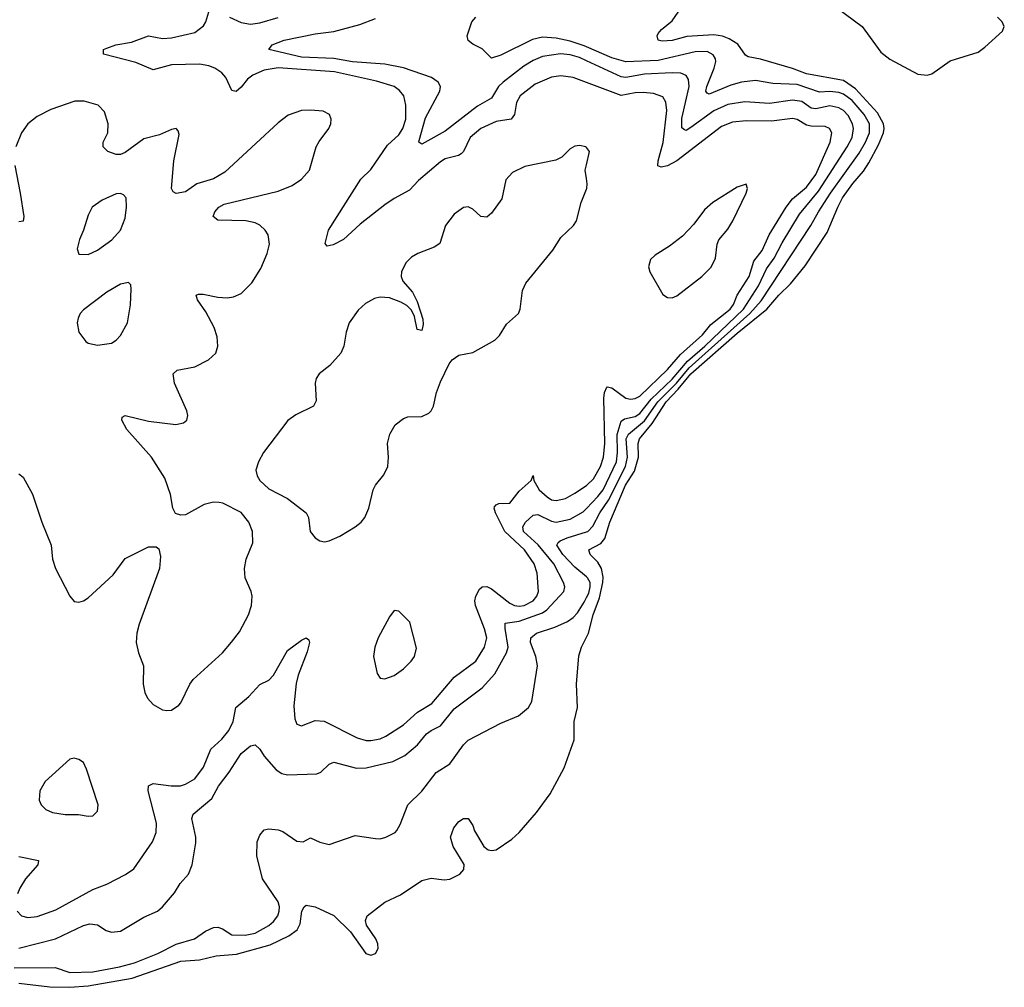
# Model space of a CAD drawing. Header units: inches. Extents: x 1550315 to 1685896, y 510706 to 640504.
# Tile 86 of 256: x 1607554 to 1611803, y 523482 to 527659. Entities that reach past the tile are written whole.
import ezdxf

# ---------------------------------------------------------------- set-up
doc = ezdxf.new("R2010")
doc.units = ezdxf.units.IN
doc.header["$MEASUREMENT"] = 0
doc.layers.add('B6502', color=7, linetype='Continuous')
doc.layers.add('B6512', color=7, linetype='Continuous')

msp = doc.modelspace()

# ---------------------------------------------------------------- linework, layer by layer
at = {"layer": 'B6502', "color": 5}
for points, elevation in [([(1610000, 527388.3), (1609942.9, 527410), (1609890, 527416.7), (1609850, 527410.9), (1609779.3, 527380.7), (1609714.3, 527330), (1609698.2, 527301.8), (1609690, 527249.7), (1609675.9, 527230), (1609610, 527220.2), (1609544.5, 527190), (1609498.3, 527150), (1609469.6, 527090.4), (1609459.9, 527080.1), (1609447.7, 527072.3), (1609390, 527058), (1609370, 527045), (1609275, 526965), (1609236.7, 526923.3), (1609170, 526887.2), (1609130, 526859.6), (1609023.8, 526776.2), (1608951.8, 526710), (1608907.7, 526687.7), (1608881.2, 526681.2), (1608872.7, 526692.7), (1608887.6, 526750), (1609026.4, 526970), (1609070, 527012.1), (1609142.3, 527117.7), (1609190, 527162.1), (1609208.3, 527190), (1609220.7, 527230), (1609221.2, 527290), (1609212.2, 527330), (1609194, 527354), (1609169.7, 527370), (1609094.1, 527394.1), (1608913.5, 527433.5), (1608670, 527450.5), (1608610, 527441.3), (1608560.1, 527419.9), (1608537.2, 527402.8), (1608510, 527367.3), (1608489, 527349), (1608470, 527354), (1608443.6, 527410), (1608426.4, 527430), (1608395.8, 527450), (1608370, 527460.5), (1608330, 527467.1), (1608210, 527464.7), (1608130, 527442.7), (1608054.8, 527474.8), (1607916, 527510), (1607916, 527530), (1607930, 527536.5), (1607969, 527550), (1608037.4, 527562.5), (1608110, 527589.1), (1608170, 527578.5), (1608210, 527580.4), (1608310, 527604.4), (1608348, 527632), (1608357.9, 527650), (1608370, 527693.4)], 380), ([(1608459.1, 527670), (1608510, 527647.3), (1608550, 527640.1), (1608590, 527645.3), (1608670, 527668.9)], 380), ([(1610000, 527481.5), (1609970, 527495.2), (1609930, 527506.9), (1609888.6, 527511.4), (1609810, 527500.4), (1609770, 527483.2), (1609730, 527459.1), (1609640.7, 527390), (1609621, 527370), (1609590, 527320.7), (1609530, 527286.4), (1609390, 527177.8), (1609290, 527122), (1609276.9, 527130), (1609277.6, 527137.6), (1609305, 527235), (1609367.7, 527350), (1609369.9, 527370), (1609360.2, 527390), (1609331.6, 527410), (1609210.7, 527450.7), (1609130, 527467.6), (1608990, 527477.4), (1608910, 527490.9), (1608770, 527497.1), (1608629.3, 527530), (1608643.7, 527550), (1608696, 527570), (1608830, 527598.2), (1608910, 527607.7), (1609022.2, 527637.8), (1609090, 527664.1)], 360), ([(1610000, 527541.8), (1609990, 527546.2), (1609930, 527566.4), (1609870, 527579.9), (1609810, 527583.3), (1609766.8, 527573.2), (1609630, 527505.3), (1609590, 527492.7), (1609550, 527533.2), (1609510, 527553.2), (1609490, 527569), (1609486, 527590), (1609505.1, 527650), (1609522.6, 527670)], 340), ([(1607550, 525698.8), (1607570, 525684), (1607610.2, 525610.1), (1607650.2, 525490), (1607690.3, 525390), (1607696.4, 525330), (1607708.5, 525290), (1607770, 525171), (1607790, 525146.8), (1607810, 525144.9), (1607830, 525150.6), (1607850, 525163), (1607957.4, 525262.6), (1608010, 525333.4), (1608110, 525382.8), (1608143.6, 525383.6), (1608155.3, 525375.3), (1608162, 525342), (1608157, 525290), (1608069.3, 525050), (1608059.7, 525010), (1608057.2, 524970), (1608066.5, 524926.5), (1608088.9, 524870), (1608086.5, 524790), (1608094.1, 524754.1), (1608106, 524730), (1608130, 524702.6), (1608170, 524680.3), (1608190, 524676.5), (1608210, 524679), (1608240.4, 524699.6), (1608250, 524710.4), (1608288, 524790), (1608302.9, 524810), (1608430, 524926.4), (1608468.8, 524971.2), (1608502.9, 525017.1), (1608541.2, 525090), (1608554.6, 525130), (1608557.4, 525170), (1608553.5, 525190), (1608527.9, 525250), (1608524.2, 525290), (1608531.1, 525330), (1608559.8, 525400.2), (1608559.7, 525450), (1608543.2, 525490), (1608510, 525531.4), (1608431.4, 525571.4), (1608415.3, 525575.3), (1608390, 525575.9), (1608350, 525566), (1608270, 525521.3), (1608250, 525519.5), (1608227.3, 525527.3), (1608215.1, 525550), (1608205.1, 525610), (1608180.5, 525680.5), (1608123.5, 525770), (1608016.8, 525890), (1607995.1, 525930), (1607996.5, 525943.5), (1608010, 525950.3), (1608110, 525925.5), (1608227.8, 525912.2), (1608261.2, 525918.8), (1608276, 525930), (1608279.5, 525950), (1608275.6, 525970), (1608222.8, 526090), (1608216.9, 526130), (1608233.6, 526146.4), (1608310, 526160.2), (1608369.6, 526190), (1608401, 526219), (1608409.8, 526250.2), (1608407.2, 526290), (1608394.1, 526330), (1608357.5, 526397.5), (1608321.5, 526450), (1608316, 526470), (1608325.7, 526474.3), (1608346.4, 526473.6), (1608410, 526461), (1608450, 526458.9), (1608477.4, 526462.6), (1608510, 526477.6), (1608556.6, 526523.4), (1608594.8, 526585.2), (1608622.7, 526650), (1608632.2, 526690), (1608626.2, 526730), (1608613.8, 526750), (1608590, 526772.2), (1608570, 526781.7), (1608530, 526791.2), (1608410, 526793), (1608389.8, 526809.8), (1608395.8, 526830), (1608413.6, 526850), (1608436.8, 526863.2), (1608670, 526918.1), (1608730, 526943), (1608770.9, 526970), (1608804.8, 527010), (1608834.4, 527110), (1608846.3, 527133.7), (1608888.7, 527190), (1608896.8, 527210), (1608898.5, 527230), (1608891.1, 527250), (1608863.9, 527263.9), (1608810, 527269), (1608770, 527266.6), (1608713.5, 527246.5), (1608670, 527214.4), (1608439.5, 527000.5), (1608390, 526972.4), (1608319.3, 526950), (1608270, 526915.5), (1608230, 526908.2), (1608216.6, 526916.6), (1608209.2, 526930), (1608218.8, 527050), (1608242.9, 527162.9), (1608238.9, 527178.9), (1608230, 527189.3), (1608210, 527185.1), (1608157.8, 527162.2), (1608090, 527145), (1608010, 527085.2), (1607990, 527077.2), (1607970, 527076.8), (1607934.3, 527090), (1607914.8, 527110), (1607914.5, 527130), (1607935.3, 527170), (1607936.5, 527210), (1607921, 527261), (1607893, 527290), (1607832.3, 527307.7), (1607792.6, 527307.4), (1607689, 527271), (1607630, 527241.5), (1607590, 527208.8), (1607562, 527170), (1607537.9, 527110)], 420), ([(1610000, 527107.3), (1609998, 527110), (1609970, 527116.4), (1609950, 527112.6), (1609930, 527101.3), (1609893.9, 527066.1), (1609868, 527052), (1609734.6, 527025.4), (1609681.1, 526998.9), (1609652.3, 526967.7), (1609634.4, 526885.6), (1609590, 526823.5), (1609570, 526806), (1609544, 526810), (1609510, 526841.2), (1609490, 526851.4), (1609470, 526848.3), (1609430, 526819.1), (1609392.6, 526770), (1609366.8, 526693.2), (1609343.3, 526676.7), (1609272, 526650), (1609245.5, 526634.5), (1609220.7, 526610), (1609201.6, 526570), (1609200.2, 526550), (1609208.4, 526530), (1609250, 526483.1), (1609270, 526442.8), (1609294.2, 526365.8), (1609296.1, 526343.9), (1609290, 526318), (1609270, 526322), (1609258.3, 526378.3), (1609244.8, 526404.8), (1609224.6, 526424.6), (1609199.2, 526439.2), (1609150, 526457.9), (1609110, 526460.8), (1609085.1, 526454.9), (1609046.2, 526433.8), (1609015.1, 526404.9), (1608975.9, 526350), (1608963.2, 526310), (1608953.7, 526250), (1608940.3, 526219.7), (1608893.3, 526166.7), (1608847.2, 526130), (1608833.7, 526110), (1608828.8, 526090), (1608833.3, 526013.3), (1608822.4, 525990), (1608746.1, 525953.9), (1608711.2, 525928.8), (1608606.6, 525790), (1608584.2, 525750), (1608574, 525714), (1608578.5, 525690), (1608590.1, 525670.1), (1608630, 525634.4), (1608710, 525592), (1608790.2, 525530.2), (1608800.3, 525510), (1608807.2, 525450), (1608830, 525422.4), (1608850, 525409.3), (1608870, 525405.2), (1608890, 525408.6), (1608936.3, 525430), (1609002.4, 525470), (1609028, 525490), (1609044, 525510), (1609061.1, 525550), (1609079.1, 525630), (1609089.8, 525650), (1609125.7, 525694.3), (1609143.1, 525730), (1609146.6, 525770), (1609142, 525830), (1609151.8, 525870), (1609174.8, 525910), (1609210, 525938), (1609230, 525944.7), (1609290, 525945.5), (1609319.4, 525960.6), (1609329.8, 525970.2), (1609339.8, 525990), (1609353.5, 526050), (1609370, 526095.5), (1609407, 526173), (1609420.5, 526190), (1609448.9, 526211.1), (1609510, 526222.8), (1609604.8, 526275.2), (1609624.9, 526295.1), (1609655.2, 526344.8), (1609706.6, 526390), (1609714.8, 526410), (1609724.1, 526490), (1609738, 526522), (1609855.3, 526664.7), (1609890, 526718.7), (1609944.2, 526770), (1609956.8, 526790), (1609977.8, 526870), (1610000, 526926.8)], 420), ([(1607532.8, 527030), (1607556.6, 526910), (1607572, 526810), (1607570, 526789), (1607550, 526786)], 420), ([(1610000, 526974), (1609994.8, 527010), (1610000, 527033)], 420), ([(1607544, 523810), (1607561.6, 523790), (1607590, 523783.5), (1607630, 523787.5), (1607710, 523816.4), (1607870, 523904.6), (1607930, 523927.3), (1608011.6, 523968.4), (1608046.6, 523993.4), (1608127.2, 524110), (1608143.7, 524150), (1608144.7, 524190), (1608108.7, 524330), (1608110, 524351.8), (1608130, 524362.2), (1608208.2, 524351.8), (1608247.7, 524352.3), (1608270, 524359.2), (1608310, 524382.5), (1608347.9, 524432.1), (1608378.9, 524510), (1608427.2, 524552.8), (1608456.9, 524590), (1608476.2, 524630), (1608486.5, 524690), (1608543.2, 524736.8), (1608590, 524789.2), (1608630, 524807.4), (1608650, 524828.9), (1608710, 524936.5), (1608770, 524981.1), (1608790.4, 524990.4), (1608802, 524982), (1608804.9, 524970), (1608794.4, 524930), (1608755.6, 524830), (1608747.2, 524792.8), (1608737.3, 524697.3), (1608741.6, 524641.6), (1608750, 524617.3), (1608770, 524610.5), (1608830, 524633.8), (1608868.9, 524631.1), (1609010, 524558.9), (1609050, 524547.5), (1609070, 524546.9), (1609110, 524555), (1609134.2, 524565.8), (1609210, 524615), (1609270.6, 524670), (1609333, 524707), (1609430, 524820.1), (1609522.1, 524890), (1609560.7, 524950), (1609570.4, 524990), (1609560.5, 525030), (1609521.8, 525130), (1609518.6, 525150), (1609522.2, 525170), (1609539.2, 525200.8), (1609550, 525211), (1609570, 525211.6), (1609590, 525202), (1609670, 525140.6), (1609690, 525130.1), (1609710, 525127), (1609730.9, 525130), (1609770, 525149.6), (1609786.6, 525170), (1609793.8, 525190), (1609788.1, 525270), (1609774.3, 525310), (1609732.2, 525370), (1609647.3, 525450), (1609607.8, 525530), (1609601.3, 525550), (1609603.7, 525556.3), (1609610, 525564.9), (1609622, 525570), (1609670, 525572.2), (1609710, 525624.2), (1609761.2, 525670), (1609770, 525692), (1609773.7, 525670), (1609795.6, 525630), (1609830, 525598.6), (1609850, 525586.9), (1609870, 525583.8), (1609910, 525592.5), (1609950, 525614.7), (1610000, 525648.5)], 380), ([(1607550.7, 523650.7), (1607708.9, 523691.1), (1607830, 523749.2), (1607856.5, 523756.5), (1607890, 523752.2), (1607927.6, 523727.6), (1607950, 523720.3), (1607990, 523724.9), (1608090, 523784.2), (1608148.7, 523811.3), (1608170, 523828.7), (1608221.7, 523890), (1608246.6, 523930), (1608282.6, 523970), (1608298, 524010), (1608314.1, 524105.9), (1608314, 524130), (1608297.1, 524210), (1608302.8, 524230), (1608382.8, 524297.1), (1608411.8, 524350), (1608457.6, 524410), (1608510, 524491.6), (1608550, 524524.6), (1608570, 524528.8), (1608590, 524510.3), (1608610, 524479.6), (1608661.3, 524421.3), (1608685.5, 524405.5), (1608710, 524399), (1608836, 524404), (1608853.6, 524410), (1608890, 524445.3), (1608910, 524453.6), (1609008.3, 524428.3), (1609050, 524428.9), (1609163.9, 524456.1), (1609216.8, 524483.2), (1609271.7, 524528.3), (1609310, 524575.8), (1609330, 524590.8), (1609370, 524610.1), (1609430, 524683.9), (1609550, 524774.5), (1609605.4, 524834.6), (1609654.9, 524925.1), (1609662.3, 524950), (1609649.4, 525030.6), (1609650, 525053.6), (1609710, 525063.1), (1609810, 525098.9), (1609828.5, 525111.5), (1609903.2, 525190), (1609906.3, 525210), (1609901.4, 525230), (1609860.1, 525310), (1609792, 525392), (1609729.2, 525450), (1609725.8, 525470), (1609737, 525490), (1609770, 525520.1), (1609790, 525522.6), (1609850, 525494), (1609870, 525490.5), (1609930, 525503.1), (1609985.8, 525534.2), (1610000, 525548.8)], 360), ([(1610000, 525254.1), (1609950, 525294.9), (1609897.6, 525350), (1609872.9, 525390), (1609877.8, 525402.2), (1609886.3, 525410), (1609917.3, 525422.7), (1610000, 525448.2)], 340), ([(1607530, 523565.3), (1607707.2, 523567.2), (1607770, 523546.2), (1607869.3, 523549.3), (1607985.6, 523570), (1608050, 523587.8), (1608150, 523627.2), (1608230, 523668.6), (1608308.8, 523691.2), (1608356.4, 523723.6), (1608390, 523739.7), (1608410, 523741.8), (1608430, 523734.9), (1608470, 523708.7), (1608527.4, 523707.4), (1608570, 523715.1), (1608630, 523748.3), (1608650, 523765.4), (1608667.9, 523790), (1608674.5, 523810), (1608675.4, 523830), (1608670, 523851.1), (1608602.2, 523950), (1608577.2, 524050), (1608578.9, 524110), (1608590, 524138.8), (1608610, 524162), (1608630, 524166), (1608670, 524162.4), (1608690, 524154.9), (1608750, 524112.9), (1608778, 524110), (1608810, 524127.3), (1608850, 524108), (1608890, 524099.1), (1609002.4, 524137.6), (1609090, 524123.8), (1609110, 524123), (1609134, 524130), (1609174, 524150), (1609181.5, 524158.5), (1609195.9, 524184.1), (1609229.6, 524270), (1609290, 524328.9), (1609351.4, 524408.6), (1609410, 524447.2), (1609470, 524529.2), (1609490, 524549.2), (1609630, 524622.8), (1609706.6, 524653.4), (1609749.7, 524690.3), (1609764, 524716), (1609788.9, 524870), (1609782.4, 524910), (1609758.7, 524970), (1609760.3, 524990), (1609784.7, 525010), (1609863.4, 525036.6), (1609918.3, 525061.7), (1609942.3, 525077.7), (1609961.1, 525098.9), (1609990, 525144.8), (1610000, 525164.1)], 340), ([(1607550, 523500.3), (1607684.6, 523484.6), (1607770, 523481.9), (1607850, 523488.4), (1608039.2, 523520.8), (1608250, 523594.1), (1608330, 523599.9), (1608402.9, 523617.1), (1608490, 523625.3), (1608635.1, 523664.9), (1608716.5, 523703.5), (1608751.4, 523730), (1608764.7, 523755.3), (1608771.6, 523810), (1608781.5, 523830), (1608790, 523835.8), (1608830, 523829.3), (1608910, 523792.6), (1608981.4, 523721.4), (1609048.3, 523628.3), (1609070, 523620.4), (1609090, 523628.5), (1609100.7, 523650), (1609099.8, 523670), (1609091.5, 523691.5), (1609051.4, 523750), (1609046.9, 523770), (1609053.5, 523790), (1609130, 523849.2), (1609198.3, 523881.7), (1609290, 523943.2), (1609330, 523953.6), (1609386.5, 523946.5), (1609410, 523949.1), (1609453.5, 523970), (1609471.5, 523990), (1609472.5, 524012.5), (1609424.4, 524090), (1609414, 524130), (1609427.3, 524170), (1609450, 524197.3), (1609470, 524210.6), (1609490, 524210.5), (1609510, 524181), (1609517.6, 524157.6), (1609557.4, 524090), (1609575.9, 524075.9), (1609590, 524072.3), (1609610, 524075.9), (1609678.7, 524121.3), (1609709.9, 524150.1), (1609784, 524236), (1609843, 524317), (1609904.4, 524430), (1609947.2, 524550), (1609947.4, 524630), (1609961.4, 524690), (1609957.3, 524790), (1609967.5, 524912.5), (1609978.7, 524950), (1610000, 524993.4)], 320), ([(1607550, 524046.9), (1607635.2, 524030), (1607632.5, 524010), (1607579, 523950), (1607555.5, 523910), (1607545.5, 523885.5)], 380)]:
    msp.add_lwpolyline(points, dxfattribs=dict(at, elevation=elevation))
for points, elevation in [([(1607990, 526909.4), (1607970, 526907.3), (1607910, 526879.5), (1607867.7, 526850), (1607850, 526815.3), (1607830.2, 526749.7), (1607812.4, 526710), (1607803, 526670), (1607810, 526646.8), (1607850, 526646), (1607890, 526663.8), (1607951.5, 526708.5), (1607989.5, 526750.5), (1608010, 526802), (1608015.8, 526850), (1608013.6, 526890), (1608002.9, 526902.9)], 440), ([(1608024, 526524), (1607990, 526517.6), (1607930, 526483.1), (1607830, 526406), (1607815.3, 526390), (1607806.3, 526370), (1607802.3, 526350), (1607809.1, 526310), (1607839.3, 526270), (1607850, 526263.1), (1607890, 526254.6), (1607950, 526262.4), (1607970, 526274.9), (1607990, 526295.5), (1608019.1, 526350), (1608032.3, 526427.7), (1608035.3, 526495.3), (1608034, 526514)], 440), ([(1609170, 525109.2), (1609150, 525081.2), (1609100.9, 524990), (1609087.1, 524950), (1609081.5, 524910), (1609097.2, 524837.2), (1609110, 524816.3), (1609130, 524813.4), (1609170, 524828.4), (1609210, 524857.2), (1609243.1, 524890), (1609258, 524910), (1609266.6, 524946.6), (1609237.8, 525057.8), (1609190, 525106)], 420), ([(1607790, 524471.5), (1607770, 524467), (1607663.7, 524370), (1607641.5, 524330), (1607638.3, 524290), (1607647.4, 524270), (1607666.7, 524250), (1607695.9, 524235.9), (1607750, 524227.6), (1607808.4, 524228.4), (1607850, 524220.8), (1607870, 524222.3), (1607890, 524242), (1607893.1, 524270), (1607843.3, 524423.3), (1607830, 524451.8), (1607810, 524465.6)], 420)]:
    msp.add_lwpolyline(points, close=True, dxfattribs=dict(at, elevation=elevation))
at = {"layer": 'B6512', "color": 5}
for points, elevation in [([(1610000, 524993.4), (1610008.7, 525011.3), (1610029, 525090), (1610056.8, 525163.2), (1610071.4, 525230), (1610073, 525253), (1610065.8, 525290), (1610050, 525316.9), (1610016.2, 525350), (1610009.8, 525370), (1610062.7, 525397.3), (1610080.2, 525419.7), (1610101.4, 525490), (1610169.2, 525650), (1610207.4, 525710), (1610225, 525770), (1610223.2, 525830), (1610229.2, 525850), (1610283.8, 525916.2), (1610344.2, 526010), (1610396.4, 526063.6), (1610450, 526129.6), (1610650, 526306.2), (1610778.6, 526410), (1610830, 526470.5), (1610881.2, 526518.8), (1610944, 526596), (1611039.5, 526740.5), (1611084.5, 526850), (1611105.6, 526890), (1611150, 526952.2), (1611195.6, 527004.4), (1611219.1, 527040.9), (1611260.7, 527119.3), (1611281.5, 527170), (1611284.8, 527190), (1611282, 527210), (1611256.5, 527256.5), (1611160.7, 527360.7), (1611110, 527396.4), (1610950, 527426), (1610890, 527448.3), (1610750.9, 527489.1), (1610698.4, 527498.4), (1610686.4, 527506.3), (1610653.1, 527553.1), (1610616.6, 527576.6), (1610587.2, 527587.2), (1610550, 527593.2), (1610433.1, 527586.8), (1610370, 527569.9), (1610326.3, 527566.3), (1610309.3, 527570), (1610305.6, 527590), (1610310, 527598.8), (1610323.8, 527616.2), (1610370, 527654.8), (1610409.4, 527710)], 320), ([(1611041.1, 527741.1), (1611189.4, 527630), (1611270, 527518.8), (1611310, 527487.9), (1611430, 527424.3), (1611470, 527419.7), (1611490, 527425.8), (1611570, 527481.6), (1611690, 527519.5), (1611720.1, 527539.9), (1611795.3, 527610), (1611803.5, 527630), (1611794.4, 527650), (1611774.7, 527670)], 320), ([(1610000, 525448.2), (1610005.7, 525450), (1610027.8, 525472.2), (1610057.8, 525530), (1610094.8, 525585.2), (1610168.3, 525730), (1610177.7, 525770), (1610171.4, 525850), (1610181.5, 525870), (1610250, 525927.9), (1610307.6, 526010), (1610388.1, 526090), (1610443.9, 526156.1), (1610704.7, 526390), (1610754.3, 526445.7), (1610969.1, 526770), (1611001.5, 526830), (1611053.2, 526910), (1611177.6, 527082.4), (1611204.6, 527130), (1611221, 527170), (1611221.1, 527210), (1611199.1, 527250), (1611146.5, 527310), (1611110, 527336.8), (1611090, 527345.3), (1611050, 527349.6), (1611006, 527346), (1610910, 527379.1), (1610803.9, 527383.9), (1610730, 527396.2), (1610669.3, 527389.3), (1610623.7, 527376.3), (1610530, 527337.3), (1610521.3, 527341.3), (1610515.7, 527350), (1610519, 527370), (1610552, 527450), (1610557.9, 527477.9), (1610557.7, 527490), (1610547.7, 527507.7), (1610521, 527521), (1610470, 527520.1), (1610310, 527483.5), (1610170, 527476.5), (1610110, 527494.1), (1610000, 527541.8)], 340), ([(1610000, 525548.8), (1610050, 525600.3), (1610072.2, 525630), (1610129.2, 525750), (1610133.8, 525790), (1610132.2, 525867.8), (1610150, 525926.4), (1610164.6, 525935.4), (1610210, 525945.5), (1610230, 525959), (1610279.7, 526020.3), (1610370, 526106.7), (1610435.7, 526184.3), (1610511.7, 526250), (1610678, 526410), (1610742, 526510), (1610777.1, 526582.9), (1610810.3, 526630), (1610844.3, 526695.7), (1610920.2, 526819.8), (1611001.3, 526918.8), (1611125.6, 527110), (1611146.5, 527150), (1611152.9, 527190), (1611148.7, 527210), (1611130, 527245.4), (1611110, 527266.6), (1611090, 527278.4), (1611050, 527286.7), (1610990, 527273.9), (1610970, 527277.7), (1610930, 527306), (1610890, 527311.4), (1610790, 527297), (1610683.8, 527303.8), (1610610, 527293), (1610550, 527266.2), (1610450, 527193.3), (1610430, 527181.3), (1610422.9, 527182.9), (1610412.2, 527192.2), (1610411.9, 527231.9), (1610444, 527370), (1610441.1, 527401.1), (1610430, 527418.2), (1610408, 527428), (1610370.3, 527430.3), (1610250, 527423.9), (1610170, 527409.9), (1610150, 527412.8), (1610000, 527481.5)], 360), ([(1610000, 525648.5), (1610002.2, 525650), (1610030, 525677.2), (1610061.3, 525730), (1610073.8, 525770), (1610079.3, 525830), (1610075.1, 526024.9), (1610078.5, 526050), (1610087.9, 526072.1), (1610090, 526074.3), (1610110, 526070.2), (1610170, 526024.7), (1610190, 526020.7), (1610210, 526023.1), (1610230, 526033.6), (1610350, 526148.4), (1610405.7, 526214.3), (1610500.8, 526299.2), (1610536.5, 526343.5), (1610619.9, 526410), (1610634.9, 526430), (1610651.2, 526470), (1610702.5, 526550), (1610723, 526617), (1610757.8, 526662.2), (1610789.4, 526730.6), (1610861.6, 526850), (1610890, 526885.3), (1610950, 526936), (1610990, 526991.3), (1611051.9, 527130), (1611058.7, 527170), (1611048.6, 527188.6), (1611030, 527198.5), (1610970, 527199.3), (1610950, 527204.4), (1610910, 527228), (1610890, 527232.5), (1610799.4, 527220.6), (1610690, 527222.2), (1610630, 527217.2), (1610582.5, 527197.5), (1610390, 527050.4), (1610350, 527028.2), (1610322.3, 527022.3), (1610308.5, 527028.5), (1610309.9, 527049.9), (1610331.8, 527128.2), (1610346.5, 527266.5), (1610343.3, 527303.3), (1610330, 527326.6), (1610290, 527341.1), (1610244.6, 527344.6), (1610210, 527343.1), (1610150, 527331.2), (1610000, 527388.3)], 380), ([(1610000, 527033), (1610012.8, 527090), (1610000, 527107.3)], 420), ([(1610000, 526926.8), (1610001.2, 526930), (1610003.5, 526950), (1610000, 526974)], 420), ([(1610000, 525164.1), (1610010, 525183.5), (1610016.8, 525210), (1610015.7, 525230), (1610005, 525250), (1610000, 525254.1)], 340)]:
    msp.add_lwpolyline(points, dxfattribs=dict(at, elevation=elevation))
at = {"layer": 'B6512', "color": 5, "elevation": 420}
msp.add_lwpolyline([(1610690, 526948.7), (1610650, 526935.8), (1610544.9, 526870), (1610510, 526838.5), (1610463.2, 526776.8), (1610415.1, 526725), (1610358.9, 526681.1), (1610296.9, 526643.1), (1610276.4, 526623.6), (1610268.1, 526591.9), (1610274.4, 526570), (1610330, 526473.4), (1610350, 526459.5), (1610370, 526458.7), (1610390, 526467.4), (1610497.8, 526550), (1610539, 526590), (1610557.3, 526630), (1610564.5, 526690), (1610571.7, 526708.3), (1610610, 526754.6), (1610632.4, 526790), (1610689.6, 526910), (1610695.6, 526930)], close=True, dxfattribs=at)

doc.saveas('drawing.dxf')
